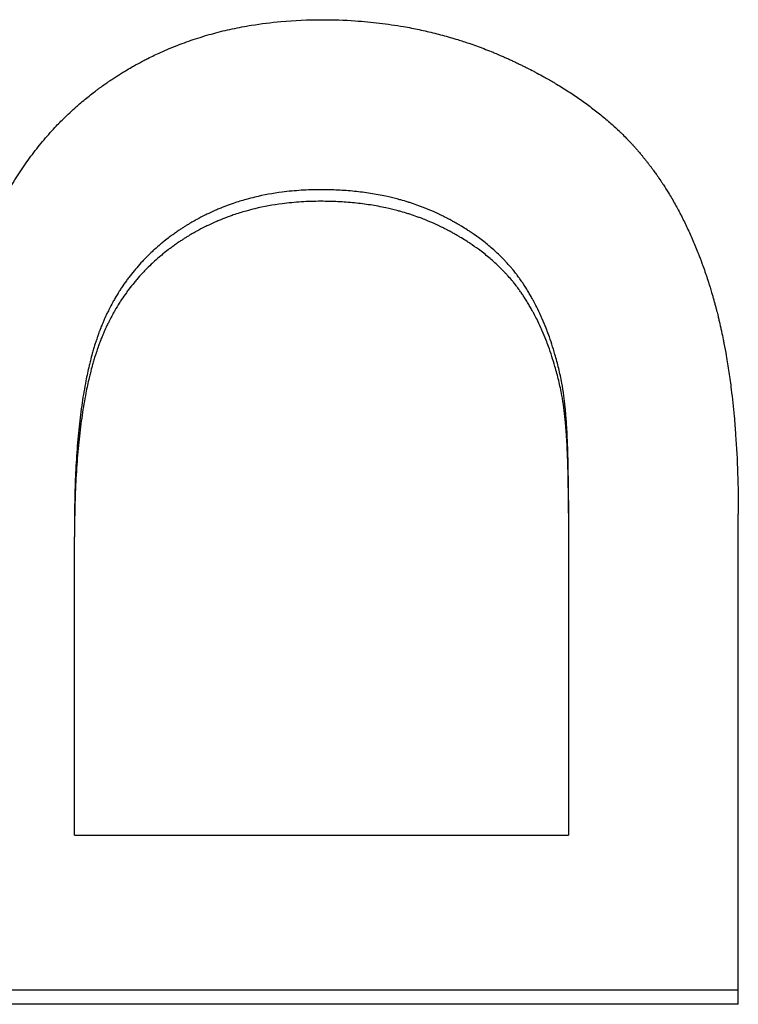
# Model space of a CAD drawing. Extents: x 0 to 29.6, y -3.5 to 3.5.
# Tile 3 of 10: x 0.875 to 1.115, y -1.492 to -1.163. Entities that reach past the tile are written whole.
import ezdxf

# ---------------------------------------------------------------- set-up
doc = ezdxf.new("R2010")
doc.units = 0
doc.header["$MEASUREMENT"] = 0
doc.layers.get('0').update_dxf_attribs({"linetype": 'CONTINUOUS'})

msp = doc.modelspace()

# ---------------------------------------------------------------- linework, layer by layer
for p, q in [((1.05848, -1.3237), (1.05848, -1.32789)), ((1.05848, -1.32789), (1.05848, -1.43551)), ((1.11518, -1.49195), (1.11518, -1.32823)), ((0.89348, -1.33164), (0.89348, -1.33586)), ((0.89348, -1.43551), (0.89348, -1.33586)), ((0.89348, -1.43551), (1.05848, -1.43551)), ((1.11518, -1.49195), (0.63518, -1.49195))]:
    msp.add_line(p, q)
for points, knots in [([(0.85982, -1.24702), (0.86124, -1.24253), (0.86283, -1.23822), (0.86458, -1.23408), (0.8659, -1.23097), (0.86731, -1.22796), (0.86881, -1.22505), (0.87031, -1.22213), (0.87191, -1.21931), (0.8736, -1.21659), (0.87416, -1.21569), (0.87474, -1.21479), (0.87532, -1.2139), (0.87649, -1.21213), (0.8777, -1.21041), (0.87895, -1.20872), (0.87957, -1.20788), (0.88021, -1.20705), (0.88086, -1.20623), (0.88215, -1.20459), (0.88348, -1.20299), (0.88486, -1.20143), (0.88555, -1.20066), (0.88624, -1.19989), (0.88695, -1.19914), (0.88801, -1.198), (0.8891, -1.19689), (0.89021, -1.19581), (0.89058, -1.19545), (0.89095, -1.19509), (0.89133, -1.19473), (0.89208, -1.19402), (0.89284, -1.19332), (0.89361, -1.19263), (0.89399, -1.19228), (0.89438, -1.19194), (0.89477, -1.1916), (0.89536, -1.19109), (0.89595, -1.19059), (0.89655, -1.19009), (0.89714, -1.18959), (0.89775, -1.1891), (0.89836, -1.18862), (0.89897, -1.18813), (0.89958, -1.18765), (0.9002, -1.18718), (0.90041, -1.18702), (0.90062, -1.18687), (0.90082, -1.18671), (0.90114, -1.18648), (0.90145, -1.18624), (0.90177, -1.18601), (0.90187, -1.18593), (0.90198, -1.18586), (0.90208, -1.18578), (0.90261, -1.1854), (0.90314, -1.18502), (0.90367, -1.18464), (0.90378, -1.18457), (0.90389, -1.18449), (0.904, -1.18442), (0.90432, -1.18419), (0.90464, -1.18397), (0.90496, -1.18375), (0.90529, -1.18353), (0.90561, -1.18331), (0.90593, -1.1831), (0.90615, -1.18295), (0.90637, -1.18281), (0.90659, -1.18266), (0.90702, -1.18238), (0.90746, -1.1821), (0.9079, -1.18182), (0.90811, -1.18168), (0.90833, -1.18154), (0.90855, -1.1814), (0.90899, -1.18112), (0.90944, -1.18085), (0.90988, -1.18058), (0.9101, -1.18044), (0.91032, -1.18031), (0.91055, -1.18018), (0.91121, -1.17978), (0.91188, -1.17938), (0.91256, -1.17899), (0.91301, -1.17874), (0.91346, -1.17848), (0.91391, -1.17823), (0.91482, -1.17773), (0.91573, -1.17724), (0.91665, -1.17676), (0.91711, -1.17652), (0.91757, -1.17628), (0.91803, -1.17605), (0.91942, -1.17535), (0.92083, -1.17468), (0.92225, -1.17404), (0.92319, -1.17361), (0.92414, -1.1732), (0.9251, -1.1728), (0.92702, -1.17199), (0.92896, -1.17124), (0.93093, -1.17053), (0.93192, -1.17018), (0.93291, -1.16984), (0.93391, -1.16951), (0.9359, -1.16886), (0.93793, -1.16825), (0.93997, -1.1677), (0.941, -1.16742), (0.94203, -1.16716), (0.94307, -1.1669), (0.94514, -1.1664), (0.94724, -1.16595), (0.94937, -1.16554), (0.95043, -1.16534), (0.9515, -1.16515), (0.95258, -1.16498), (0.95581, -1.16445), (0.9591, -1.16403), (0.96245, -1.16373), (0.96691, -1.16333), (0.97148, -1.16312), (0.97616, -1.16312)], [0, 0, 0, 0, 0.166667, 0.166667, 0.166667, 0.291667, 0.291667, 0.291667, 0.416667, 0.416667, 0.416667, 0.458333, 0.458333, 0.458333, 0.541667, 0.541667, 0.541667, 0.583333, 0.583333, 0.583333, 0.666667, 0.666667, 0.666667, 0.708333, 0.708333, 0.708333, 0.770833, 0.770833, 0.770833, 0.791667, 0.791667, 0.791667, 0.833333, 0.833333, 0.833333, 0.854167, 0.854167, 0.854167, 0.885417, 0.885417, 0.885417, 0.916667, 0.916667, 0.916667, 0.947917, 0.947917, 0.947917, 0.958333, 0.958333, 0.958333, 0.973958, 0.973958, 0.973958, 0.979167, 0.979167, 0.979167, 1.005208, 1.005208, 1.005208, 1.010417, 1.010417, 1.010417, 1.026042, 1.026042, 1.026042, 1.041667, 1.041667, 1.041667, 1.052083, 1.052083, 1.052083, 1.072917, 1.072917, 1.072917, 1.083333, 1.083333, 1.083333, 1.104167, 1.104167, 1.104167, 1.114583, 1.114583, 1.114583, 1.145833, 1.145833, 1.145833, 1.166667, 1.166667, 1.166667, 1.208333, 1.208333, 1.208333, 1.229167, 1.229167, 1.229167, 1.291667, 1.291667, 1.291667, 1.333333, 1.333333, 1.333333, 1.416667, 1.416667, 1.416667, 1.458333, 1.458333, 1.458333, 1.541667, 1.541667, 1.541667, 1.583333, 1.583333, 1.583333, 1.666667, 1.666667, 1.666667, 1.708333, 1.708333, 1.708333, 1.833333, 1.833333, 1.833333, 2, 2, 2, 2]), ([(0.97616, -1.16312), (0.9799, -1.16312), (0.98359, -1.16325), (0.98725, -1.16349), (0.98998, -1.16368), (0.9927, -1.16393), (0.99539, -1.16425), (0.99808, -1.16458), (1.00074, -1.16497), (1.00338, -1.16543), (1.00426, -1.16558), (1.00514, -1.16574), (1.00601, -1.16591), (1.00776, -1.16625), (1.0095, -1.16662), (1.01123, -1.16702), (1.01209, -1.16722), (1.01295, -1.16742), (1.01381, -1.16764), (1.01552, -1.16807), (1.01723, -1.16853), (1.01892, -1.16902), (1.01977, -1.16926), (1.02061, -1.16952), (1.02146, -1.16978), (1.02272, -1.17017), (1.02397, -1.17058), (1.02522, -1.171), (1.02564, -1.17115), (1.02606, -1.17129), (1.02647, -1.17144), (1.0273, -1.17173), (1.02813, -1.17203), (1.02895, -1.17233), (1.02937, -1.17249), (1.02978, -1.17264), (1.03019, -1.1728), (1.03101, -1.17311), (1.03183, -1.17344), (1.03265, -1.17377), (1.03305, -1.17393), (1.03346, -1.1741), (1.03387, -1.17427), (1.03448, -1.17452), (1.03509, -1.17478), (1.0357, -1.17504), (1.0359, -1.17513), (1.0361, -1.17521), (1.0363, -1.1753), (1.03671, -1.17548), (1.03711, -1.17566), (1.03751, -1.17584), (1.03771, -1.17593), (1.03792, -1.17602), (1.03812, -1.17611), (1.03852, -1.17629), (1.03892, -1.17647), (1.03932, -1.17666), (1.03952, -1.17675), (1.03972, -1.17684), (1.03992, -1.17694), (1.04032, -1.17712), (1.04071, -1.17731), (1.04111, -1.1775), (1.0413, -1.17759), (1.0415, -1.17768), (1.04169, -1.17778), (1.04209, -1.17797), (1.04248, -1.17816), (1.04286, -1.17835), (1.04306, -1.17844), (1.04325, -1.17854), (1.04345, -1.17863), (1.04383, -1.17882), (1.04422, -1.17901), (1.0446, -1.17921), (1.04536, -1.17959), (1.04612, -1.17998), (1.04687, -1.18037), (1.04724, -1.18057), (1.04762, -1.18077), (1.04799, -1.18097), (1.04873, -1.18136), (1.04946, -1.18176), (1.05019, -1.18216), (1.05055, -1.18237), (1.05092, -1.18257), (1.05127, -1.18277), (1.05235, -1.18338), (1.05341, -1.184), (1.05446, -1.18462), (1.05515, -1.18504), (1.05584, -1.18546), (1.05652, -1.18589), (1.05789, -1.18673), (1.05922, -1.1876), (1.06052, -1.18847), (1.06117, -1.18891), (1.06181, -1.18935), (1.06245, -1.1898), (1.06372, -1.19069), (1.06496, -1.19159), (1.06617, -1.19251), (1.06677, -1.19297), (1.06737, -1.19343), (1.06796, -1.19389), (1.06914, -1.19483), (1.07028, -1.19577), (1.0714, -1.19673), (1.07196, -1.19721), (1.07251, -1.1977), (1.07306, -1.19818), (1.07387, -1.19891), (1.07467, -1.19965), (1.07545, -1.2004), (1.07571, -1.20064), (1.07597, -1.20089), (1.07623, -1.20114), (1.07674, -1.20164), (1.07725, -1.20215), (1.07774, -1.20266), (1.07799, -1.20291), (1.07824, -1.20317), (1.07849, -1.20342), (1.07885, -1.2038), (1.07922, -1.20419), (1.07958, -1.20458), (1.0797, -1.20471), (1.07981, -1.20483), (1.07993, -1.20496), (1.08017, -1.20522), (1.08041, -1.20548), (1.08064, -1.20574), (1.08076, -1.20587), (1.08087, -1.20601), (1.08099, -1.20614), (1.08122, -1.2064), (1.08145, -1.20666), (1.08168, -1.20692), (1.08202, -1.20732), (1.08236, -1.20772), (1.08269, -1.20811), (1.0828, -1.20825), (1.08291, -1.20838), (1.08302, -1.20851), (1.08324, -1.20878), (1.08346, -1.20905), (1.08368, -1.20932), (1.08379, -1.20945), (1.0839, -1.20959), (1.08401, -1.20972), (1.08422, -1.20999), (1.08444, -1.21026), (1.08465, -1.21054), (1.08476, -1.21067), (1.08487, -1.21081), (1.08497, -1.21095), (1.08518, -1.21122), (1.0854, -1.2115), (1.08561, -1.21178), (1.08571, -1.21192), (1.08582, -1.21206), (1.08592, -1.2122), (1.08613, -1.21247), (1.08634, -1.21275), (1.08655, -1.21304), (1.08665, -1.21318), (1.08675, -1.21332), (1.08686, -1.21346), (1.08717, -1.21389), (1.08747, -1.21431), (1.08778, -1.21475), (1.08798, -1.21503), (1.08818, -1.21532), (1.08838, -1.21561), (1.08879, -1.21619), (1.08918, -1.21678), (1.08958, -1.21737), (1.08977, -1.21767), (1.08997, -1.21797), (1.09016, -1.21827), (1.09074, -1.21916), (1.09131, -1.22007), (1.09188, -1.221), (1.09225, -1.22161), (1.09262, -1.22223), (1.09299, -1.22286), (1.09372, -1.22411), (1.09443, -1.22539), (1.09513, -1.22668), (1.09548, -1.22733), (1.09582, -1.22799), (1.09616, -1.22865), (1.09684, -1.22997), (1.0975, -1.23131), (1.09814, -1.23268), (1.09846, -1.23336), (1.09878, -1.23405), (1.09909, -1.23475), (1.09972, -1.23613), (1.10033, -1.23755), (1.10091, -1.23898), (1.10121, -1.2397), (1.1015, -1.24042), (1.10179, -1.24115), (1.10221, -1.24224), (1.10263, -1.24334), (1.10304, -1.24446), (1.10318, -1.24483), (1.10331, -1.24521), (1.10345, -1.24558), (1.10372, -1.24633), (1.10398, -1.24709), (1.10424, -1.24785), (1.10437, -1.24823), (1.1045, -1.24862), (1.10462, -1.249), (1.10488, -1.24977), (1.10513, -1.25054), (1.10537, -1.25132), (1.1055, -1.25171), (1.10562, -1.2521), (1.10574, -1.25249), (1.10592, -1.25308), (1.1061, -1.25367), (1.10627, -1.25427), (1.10633, -1.25446), (1.10639, -1.25466), (1.10645, -1.25486), (1.10657, -1.25526), (1.10668, -1.25566), (1.1068, -1.25606), (1.10685, -1.25626), (1.10691, -1.25646), (1.10697, -1.25666), (1.10708, -1.25706), (1.10719, -1.25747), (1.1073, -1.25787), (1.10736, -1.25807), (1.10741, -1.25828), (1.10747, -1.25848), (1.10758, -1.25889), (1.10768, -1.2593), (1.10779, -1.25971), (1.10784, -1.25991), (1.1079, -1.26012), (1.10795, -1.26033), (1.10811, -1.26095), (1.10827, -1.26157), (1.10842, -1.2622), (1.10852, -1.26261), (1.10862, -1.26303), (1.10872, -1.26346), (1.10892, -1.2643), (1.10912, -1.26515), (1.10931, -1.26601), (1.10941, -1.26644), (1.1095, -1.26687), (1.10959, -1.26731), (1.10978, -1.26817), (1.10996, -1.26905), (1.11014, -1.26993), (1.11023, -1.27037), (1.11031, -1.27081), (1.1104, -1.27126), (1.11066, -1.27259), (1.11091, -1.27394), (1.11114, -1.27531), (1.1113, -1.27622), (1.11146, -1.27714), (1.11161, -1.27807), (1.1119, -1.27992), (1.11218, -1.2818), (1.11244, -1.28372), (1.11257, -1.28467), (1.1127, -1.28564), (1.11282, -1.28661), (1.11318, -1.28952), (1.11351, -1.2925), (1.11379, -1.29555), (1.11397, -1.29758), (1.11414, -1.29964), (1.11429, -1.30173), (1.11459, -1.30591), (1.11481, -1.31021), (1.11496, -1.31463), (1.11511, -1.31904), (1.11518, -1.32358), (1.11518, -1.32823)], [0, 0, 0, 0, 0.166667, 0.166667, 0.166667, 0.291667, 0.291667, 0.291667, 0.416667, 0.416667, 0.416667, 0.458333, 0.458333, 0.458333, 0.541667, 0.541667, 0.541667, 0.583333, 0.583333, 0.583333, 0.666667, 0.666667, 0.666667, 0.708333, 0.708333, 0.708333, 0.770833, 0.770833, 0.770833, 0.791667, 0.791667, 0.791667, 0.833333, 0.833333, 0.833333, 0.854167, 0.854167, 0.854167, 0.895833, 0.895833, 0.895833, 0.916667, 0.916667, 0.916667, 0.947917, 0.947917, 0.947917, 0.958333, 0.958333, 0.958333, 0.979167, 0.979167, 0.979167, 0.989583, 0.989583, 0.989583, 1.010417, 1.010417, 1.010417, 1.020833, 1.020833, 1.020833, 1.041667, 1.041667, 1.041667, 1.052083, 1.052083, 1.052083, 1.072917, 1.072917, 1.072917, 1.083333, 1.083333, 1.083333, 1.104167, 1.104167, 1.104167, 1.145833, 1.145833, 1.145833, 1.166667, 1.166667, 1.166667, 1.208333, 1.208333, 1.208333, 1.229167, 1.229167, 1.229167, 1.291667, 1.291667, 1.291667, 1.333333, 1.333333, 1.333333, 1.416667, 1.416667, 1.416667, 1.458333, 1.458333, 1.458333, 1.541667, 1.541667, 1.541667, 1.583333, 1.583333, 1.583333, 1.666667, 1.666667, 1.666667, 1.708333, 1.708333, 1.708333, 1.770833, 1.770833, 1.770833, 1.791667, 1.791667, 1.791667, 1.833333, 1.833333, 1.833333, 1.854167, 1.854167, 1.854167, 1.885417, 1.885417, 1.885417, 1.895833, 1.895833, 1.895833, 1.916667, 1.916667, 1.916667, 1.927083, 1.927083, 1.927083, 1.947917, 1.947917, 1.947917, 1.979167, 1.979167, 1.979167, 1.989583, 1.989583, 1.989583, 2.010417, 2.010417, 2.010417, 2.020833, 2.020833, 2.020833, 2.041667, 2.041667, 2.041667, 2.052083, 2.052083, 2.052083, 2.072917, 2.072917, 2.072917, 2.083333, 2.083333, 2.083333, 2.104167, 2.104167, 2.104167, 2.114583, 2.114583, 2.114583, 2.145833, 2.145833, 2.145833, 2.166667, 2.166667, 2.166667, 2.208333, 2.208333, 2.208333, 2.229167, 2.229167, 2.229167, 2.291667, 2.291667, 2.291667, 2.333333, 2.333333, 2.333333, 2.416667, 2.416667, 2.416667, 2.458333, 2.458333, 2.458333, 2.541667, 2.541667, 2.541667, 2.583333, 2.583333, 2.583333, 2.666667, 2.666667, 2.666667, 2.708333, 2.708333, 2.708333, 2.770833, 2.770833, 2.770833, 2.791667, 2.791667, 2.791667, 2.833333, 2.833333, 2.833333, 2.854167, 2.854167, 2.854167, 2.895833, 2.895833, 2.895833, 2.916667, 2.916667, 2.916667, 2.947917, 2.947917, 2.947917, 2.958333, 2.958333, 2.958333, 2.979167, 2.979167, 2.979167, 2.989583, 2.989583, 2.989583, 3.010417, 3.010417, 3.010417, 3.020833, 3.020833, 3.020833, 3.041667, 3.041667, 3.041667, 3.052083, 3.052083, 3.052083, 3.083333, 3.083333, 3.083333, 3.104167, 3.104167, 3.104167, 3.145833, 3.145833, 3.145833, 3.166667, 3.166667, 3.166667, 3.208333, 3.208333, 3.208333, 3.229167, 3.229167, 3.229167, 3.291667, 3.291667, 3.291667, 3.333333, 3.333333, 3.333333, 3.416667, 3.416667, 3.416667, 3.458333, 3.458333, 3.458333, 3.583333, 3.583333, 3.583333, 3.666667, 3.666667, 3.666667, 3.833333, 3.833333, 3.833333, 4, 4, 4, 4]), ([(0.97579, -1.21991), (0.97357, -1.21991), (0.97138, -1.21998), (0.96922, -1.22011), (0.96707, -1.22025), (0.96495, -1.22045), (0.96287, -1.22072), (0.95975, -1.22112), (0.95671, -1.22168), (0.95375, -1.22239), (0.95277, -1.22262), (0.95179, -1.22288), (0.95082, -1.22315), (0.94937, -1.22355), (0.94794, -1.22399), (0.94653, -1.22447), (0.94606, -1.22463), (0.94559, -1.2248), (0.94512, -1.22497), (0.94419, -1.2253), (0.94327, -1.22566), (0.94236, -1.22603), (0.9419, -1.22621), (0.94144, -1.2264), (0.94099, -1.2266), (0.94009, -1.22698), (0.93919, -1.22739), (0.93831, -1.22781), (0.93786, -1.22802), (0.93742, -1.22823), (0.93698, -1.22845), (0.9361, -1.22889), (0.93524, -1.22934), (0.93438, -1.22982), (0.93395, -1.23005), (0.93352, -1.23029), (0.93309, -1.23054), (0.93256, -1.23084), (0.93204, -1.23115), (0.93151, -1.23147), (0.9312, -1.23166), (0.93088, -1.23186), (0.93057, -1.23205), (0.93026, -1.23225), (0.92995, -1.23244), (0.92964, -1.23264), (0.92933, -1.23285), (0.92902, -1.23305), (0.92871, -1.23325), (0.92831, -1.23352), (0.9279, -1.2338), (0.9275, -1.23408), (0.9273, -1.23422), (0.9271, -1.23436), (0.92691, -1.2345), (0.92651, -1.23478), (0.92612, -1.23506), (0.92573, -1.23535), (0.92553, -1.2355), (0.92534, -1.23564), (0.92515, -1.23579), (0.92457, -1.23622), (0.924, -1.23666), (0.92344, -1.23711), (0.92307, -1.23741), (0.9227, -1.23772), (0.92233, -1.23802), (0.9216, -1.23863), (0.92088, -1.23926), (0.92018, -1.23989), (0.91983, -1.24021), (0.91949, -1.24053), (0.91914, -1.24085), (0.91846, -1.2415), (0.91779, -1.24216), (0.91713, -1.24283), (0.9168, -1.24317), (0.91648, -1.24351), (0.91616, -1.24385), (0.91552, -1.24454), (0.91489, -1.24523), (0.91428, -1.24594), (0.91398, -1.2463), (0.91368, -1.24665), (0.91338, -1.24701), (0.91279, -1.24773), (0.91221, -1.24847), (0.91164, -1.24921), (0.91136, -1.24958), (0.91108, -1.24996), (0.91081, -1.25034), (0.91026, -1.25109), (0.90973, -1.25186), (0.90921, -1.25264), (0.90895, -1.25303), (0.90869, -1.25343), (0.90844, -1.25383), (0.90794, -1.25462), (0.90745, -1.25542), (0.90698, -1.25624), (0.90674, -1.25665), (0.90651, -1.25706), (0.90628, -1.25748), (0.90582, -1.2583), (0.90538, -1.25915), (0.90495, -1.26), (0.90474, -1.26043), (0.90453, -1.26086), (0.90433, -1.26129), (0.90402, -1.26194), (0.90372, -1.26259), (0.90343, -1.26326), (0.90333, -1.26348), (0.90323, -1.2637), (0.90314, -1.26392), (0.90299, -1.26425), (0.90285, -1.26459), (0.90271, -1.26493), (0.90267, -1.26504), (0.90262, -1.26515), (0.90258, -1.26526), (0.90248, -1.26549), (0.90239, -1.26571), (0.9023, -1.26594), (0.90226, -1.26605), (0.90222, -1.26617), (0.90217, -1.26628), (0.90208, -1.26651), (0.90199, -1.26674), (0.90191, -1.26697), (0.90186, -1.26708), (0.90182, -1.2672), (0.90178, -1.26731), (0.90169, -1.26754), (0.90161, -1.26777), (0.90152, -1.268), (0.90148, -1.26812), (0.90144, -1.26823), (0.9014, -1.26835), (0.90132, -1.26858), (0.90123, -1.26882), (0.90115, -1.26905), (0.90111, -1.26917), (0.90107, -1.26929), (0.90103, -1.26941), (0.90095, -1.26965), (0.90087, -1.26989), (0.90079, -1.27013), (0.90075, -1.27025), (0.90071, -1.27037), (0.90067, -1.27049), (0.90055, -1.27085), (0.90043, -1.27122), (0.90032, -1.27159), (0.90024, -1.27184), (0.90016, -1.27209), (0.90009, -1.27234), (0.89993, -1.27284), (0.89978, -1.27334), (0.89964, -1.27386), (0.89956, -1.27411), (0.89949, -1.27437), (0.89942, -1.27463), (0.8992, -1.27541), (0.89899, -1.2762), (0.89879, -1.27701), (0.89865, -1.27755), (0.89852, -1.27809), (0.89839, -1.27864), (0.898, -1.2803), (0.89763, -1.28201), (0.89728, -1.28377), (0.89705, -1.28495), (0.89683, -1.28615), (0.89662, -1.28738), (0.8962, -1.28983), (0.89582, -1.29238), (0.89549, -1.29504), (0.89532, -1.29637), (0.89516, -1.29772), (0.89502, -1.29909), (0.89472, -1.30185), (0.89447, -1.3047), (0.89426, -1.30765), (0.89416, -1.30913), (0.89406, -1.31063), (0.89398, -1.31215), (0.89381, -1.3152), (0.89369, -1.31835), (0.8936, -1.3216), (0.89352, -1.32485), (0.89348, -1.32819), (0.89348, -1.33164)], [0, 0, 0, 0, 0.125, 0.125, 0.125, 0.25, 0.25, 0.25, 0.4375, 0.4375, 0.4375, 0.5, 0.5, 0.5, 0.59375, 0.59375, 0.59375, 0.625, 0.625, 0.625, 0.6875, 0.6875, 0.6875, 0.71875, 0.71875, 0.71875, 0.78125, 0.78125, 0.78125, 0.8125, 0.8125, 0.8125, 0.875, 0.875, 0.875, 0.90625, 0.90625, 0.90625, 0.945312, 0.945312, 0.945312, 0.96875, 0.96875, 0.96875, 0.992188, 0.992188, 0.992188, 1.015625, 1.015625, 1.015625, 1.046875, 1.046875, 1.046875, 1.0625, 1.0625, 1.0625, 1.09375, 1.09375, 1.09375, 1.109375, 1.109375, 1.109375, 1.15625, 1.15625, 1.15625, 1.1875, 1.1875, 1.1875, 1.25, 1.25, 1.25, 1.28125, 1.28125, 1.28125, 1.34375, 1.34375, 1.34375, 1.375, 1.375, 1.375, 1.4375, 1.4375, 1.4375, 1.46875, 1.46875, 1.46875, 1.53125, 1.53125, 1.53125, 1.5625, 1.5625, 1.5625, 1.625, 1.625, 1.625, 1.65625, 1.65625, 1.65625, 1.71875, 1.71875, 1.71875, 1.75, 1.75, 1.75, 1.8125, 1.8125, 1.8125, 1.84375, 1.84375, 1.84375, 1.890625, 1.890625, 1.890625, 1.90625, 1.90625, 1.90625, 1.929688, 1.929688, 1.929688, 1.9375, 1.9375, 1.9375, 1.953125, 1.953125, 1.953125, 1.960938, 1.960938, 1.960938, 1.976562, 1.976562, 1.976562, 1.984375, 1.984375, 1.984375, 2, 2, 2, 2.007812, 2.007812, 2.007812, 2.023438, 2.023438, 2.023438, 2.03125, 2.03125, 2.03125, 2.046875, 2.046875, 2.046875, 2.054688, 2.054688, 2.054688, 2.078125, 2.078125, 2.078125, 2.09375, 2.09375, 2.09375, 2.125, 2.125, 2.125, 2.140625, 2.140625, 2.140625, 2.1875, 2.1875, 2.1875, 2.21875, 2.21875, 2.21875, 2.3125, 2.3125, 2.3125, 2.375, 2.375, 2.375, 2.5, 2.5, 2.5, 2.5625, 2.5625, 2.5625, 2.6875, 2.6875, 2.6875, 2.75, 2.75, 2.75, 2.875, 2.875, 2.875, 3, 3, 3, 3]), ([(1.05628, -1.28451), (1.05595, -1.28285), (1.05558, -1.28121), (1.05519, -1.27962), (1.05481, -1.27802), (1.05439, -1.27645), (1.05395, -1.27492), (1.05329, -1.27262), (1.05256, -1.2704), (1.05178, -1.26825), (1.05152, -1.26753), (1.05125, -1.26682), (1.05098, -1.26612), (1.05056, -1.26508), (1.05014, -1.26404), (1.0497, -1.26303), (1.04955, -1.2627), (1.0494, -1.26236), (1.04925, -1.26203), (1.0488, -1.26103), (1.04833, -1.26005), (1.04785, -1.25909), (1.04753, -1.25845), (1.0472, -1.25782), (1.04687, -1.25719), (1.0467, -1.25688), (1.04653, -1.25657), (1.04636, -1.25626), (1.0461, -1.2558), (1.04584, -1.25534), (1.04558, -1.25489), (1.04532, -1.25444), (1.04505, -1.25399), (1.04478, -1.25355), (1.04469, -1.2534), (1.0446, -1.25325), (1.04451, -1.25311), (1.04423, -1.25267), (1.04396, -1.25223), (1.04368, -1.2518), (1.04363, -1.25173), (1.04358, -1.25166), (1.04354, -1.25159), (1.0433, -1.25123), (1.04306, -1.25088), (1.04282, -1.25053), (1.04277, -1.25046), (1.04273, -1.25039), (1.04268, -1.25032), (1.04253, -1.25011), (1.04238, -1.2499), (1.04223, -1.24969), (1.04213, -1.24955), (1.04203, -1.24941), (1.04193, -1.24927), (1.04188, -1.2492), (1.04183, -1.24914), (1.04178, -1.24907), (1.04163, -1.24886), (1.04148, -1.24865), (1.04132, -1.24845), (1.04122, -1.24831), (1.04111, -1.24818), (1.04101, -1.24804), (1.04069, -1.24763), (1.04037, -1.24723), (1.04005, -1.24683), (1.03983, -1.24656), (1.03961, -1.2463), (1.03938, -1.24603), (1.03894, -1.24551), (1.03848, -1.24499), (1.03801, -1.24447), (1.03778, -1.24421), (1.03754, -1.24396), (1.0373, -1.2437), (1.03658, -1.24294), (1.03584, -1.24219), (1.03507, -1.24146), (1.03455, -1.24097), (1.03403, -1.24048), (1.0335, -1.24001), (1.03243, -1.23905), (1.03131, -1.23812), (1.03016, -1.23722), (1.02958, -1.23677), (1.02899, -1.23632), (1.02839, -1.23588), (1.02749, -1.23522), (1.02656, -1.23458), (1.02561, -1.23394), (1.0253, -1.23373), (1.02498, -1.23353), (1.02466, -1.23332), (1.02401, -1.2329), (1.02336, -1.2325), (1.02269, -1.23209), (1.02236, -1.23189), (1.02202, -1.23169), (1.02168, -1.2315), (1.02118, -1.2312), (1.02066, -1.23091), (1.02014, -1.23062), (1.01997, -1.23052), (1.0198, -1.23042), (1.01962, -1.23033), (1.01936, -1.23019), (1.0191, -1.23004), (1.01883, -1.2299), (1.01874, -1.22985), (1.01865, -1.22981), (1.01856, -1.22976), (1.01839, -1.22966), (1.01821, -1.22957), (1.01803, -1.22948), (1.01794, -1.22943), (1.01785, -1.22938), (1.01776, -1.22934), (1.01758, -1.22925), (1.0174, -1.22915), (1.01722, -1.22906), (1.01713, -1.22901), (1.01704, -1.22897), (1.01695, -1.22892), (1.01677, -1.22883), (1.01659, -1.22874), (1.0164, -1.22865), (1.01631, -1.2286), (1.01622, -1.22856), (1.01613, -1.22851), (1.01594, -1.22842), (1.01576, -1.22833), (1.01558, -1.22824), (1.01548, -1.2282), (1.01539, -1.22816), (1.0153, -1.22811), (1.01511, -1.22802), (1.01493, -1.22794), (1.01474, -1.22785), (1.01465, -1.22781), (1.01456, -1.22776), (1.01447, -1.22772), (1.01419, -1.22759), (1.01391, -1.22746), (1.01363, -1.22734), (1.01344, -1.22725), (1.01325, -1.22717), (1.01306, -1.22709), (1.01268, -1.22692), (1.01231, -1.22676), (1.01193, -1.2266), (1.01174, -1.22652), (1.01155, -1.22644), (1.01135, -1.22636), (1.01078, -1.22613), (1.01021, -1.2259), (1.00962, -1.22568), (1.00924, -1.22553), (1.00885, -1.22539), (1.00846, -1.22524), (1.00768, -1.22496), (1.00689, -1.22469), (1.00609, -1.22443), (1.00569, -1.22429), (1.00529, -1.22417), (1.00489, -1.22404), (1.00409, -1.22379), (1.00328, -1.22355), (1.00246, -1.22332), (1.00205, -1.22321), (1.00164, -1.2231), (1.00123, -1.22299), (0.99999, -1.22267), (0.99874, -1.22237), (0.99747, -1.2221), (0.99662, -1.22191), (0.99577, -1.22174), (0.99491, -1.22158), (0.99319, -1.22126), (0.99144, -1.22099), (0.98966, -1.22076), (0.98877, -1.22065), (0.98788, -1.22055), (0.98697, -1.22046), (0.98517, -1.22027), (0.98333, -1.22014), (0.98147, -1.22005), (0.97961, -1.21995), (0.97771, -1.21991), (0.97579, -1.21991)], [0, 0, 0, 0, 0.125, 0.125, 0.125, 0.25, 0.25, 0.25, 0.4375, 0.4375, 0.4375, 0.5, 0.5, 0.5, 0.59375, 0.59375, 0.59375, 0.625, 0.625, 0.625, 0.71875, 0.71875, 0.71875, 0.78125, 0.78125, 0.78125, 0.8125, 0.8125, 0.8125, 0.859375, 0.859375, 0.859375, 0.90625, 0.90625, 0.90625, 0.921875, 0.921875, 0.921875, 0.96875, 0.96875, 0.96875, 0.976562, 0.976562, 0.976562, 1.015625, 1.015625, 1.015625, 1.023438, 1.023438, 1.023438, 1.046875, 1.046875, 1.046875, 1.0625, 1.0625, 1.0625, 1.070312, 1.070312, 1.070312, 1.09375, 1.09375, 1.09375, 1.109375, 1.109375, 1.109375, 1.15625, 1.15625, 1.15625, 1.1875, 1.1875, 1.1875, 1.25, 1.25, 1.25, 1.28125, 1.28125, 1.28125, 1.375, 1.375, 1.375, 1.4375, 1.4375, 1.4375, 1.5625, 1.5625, 1.5625, 1.625, 1.625, 1.625, 1.71875, 1.71875, 1.71875, 1.75, 1.75, 1.75, 1.8125, 1.8125, 1.8125, 1.84375, 1.84375, 1.84375, 1.890625, 1.890625, 1.890625, 1.90625, 1.90625, 1.90625, 1.929688, 1.929688, 1.929688, 1.9375, 1.9375, 1.9375, 1.953125, 1.953125, 1.953125, 1.960938, 1.960938, 1.960938, 1.976562, 1.976562, 1.976562, 1.984375, 1.984375, 1.984375, 2, 2, 2, 2.007812, 2.007812, 2.007812, 2.023438, 2.023438, 2.023438, 2.03125, 2.03125, 2.03125, 2.046875, 2.046875, 2.046875, 2.054688, 2.054688, 2.054688, 2.078125, 2.078125, 2.078125, 2.09375, 2.09375, 2.09375, 2.125, 2.125, 2.125, 2.140625, 2.140625, 2.140625, 2.1875, 2.1875, 2.1875, 2.21875, 2.21875, 2.21875, 2.28125, 2.28125, 2.28125, 2.3125, 2.3125, 2.3125, 2.375, 2.375, 2.375, 2.40625, 2.40625, 2.40625, 2.5, 2.5, 2.5, 2.5625, 2.5625, 2.5625, 2.6875, 2.6875, 2.6875, 2.75, 2.75, 2.75, 2.875, 2.875, 2.875, 3, 3, 3, 3]), ([(0.97579, -1.22378), (0.97357, -1.22378), (0.97138, -1.22384), (0.96922, -1.22398), (0.96707, -1.22411), (0.96495, -1.22432), (0.96287, -1.22459), (0.95975, -1.22499), (0.95671, -1.22555), (0.95375, -1.22626), (0.95277, -1.2265), (0.95179, -1.22675), (0.95082, -1.22702), (0.94937, -1.22743), (0.94794, -1.22787), (0.94653, -1.22835), (0.94606, -1.22851), (0.94559, -1.22868), (0.94512, -1.22885), (0.94419, -1.22919), (0.94327, -1.22954), (0.94236, -1.22991), (0.9419, -1.2301), (0.94144, -1.23029), (0.94099, -1.23048), (0.94009, -1.23087), (0.93919, -1.23128), (0.93831, -1.2317), (0.93786, -1.23191), (0.93742, -1.23213), (0.93698, -1.23235), (0.9361, -1.23279), (0.93524, -1.23324), (0.93438, -1.23371), (0.93395, -1.23395), (0.93352, -1.23419), (0.93309, -1.23444), (0.93256, -1.23474), (0.93204, -1.23505), (0.93151, -1.23537), (0.9312, -1.23557), (0.93088, -1.23576), (0.93057, -1.23596), (0.93026, -1.23615), (0.92995, -1.23635), (0.92964, -1.23655), (0.92933, -1.23675), (0.92902, -1.23696), (0.92871, -1.23716), (0.92831, -1.23743), (0.9279, -1.23771), (0.9275, -1.23799), (0.9273, -1.23813), (0.9271, -1.23827), (0.92691, -1.23841), (0.92651, -1.23869), (0.92612, -1.23898), (0.92573, -1.23927), (0.92553, -1.23941), (0.92534, -1.23956), (0.92515, -1.2397), (0.92457, -1.24014), (0.924, -1.24058), (0.92344, -1.24103), (0.92307, -1.24133), (0.9227, -1.24164), (0.92233, -1.24195), (0.9216, -1.24256), (0.92088, -1.24318), (0.92018, -1.24382), (0.91983, -1.24414), (0.91949, -1.24446), (0.91914, -1.24479), (0.91846, -1.24544), (0.91779, -1.2461), (0.91713, -1.24677), (0.9168, -1.24711), (0.91648, -1.24745), (0.91616, -1.24779), (0.91552, -1.24848), (0.91489, -1.24918), (0.91428, -1.24989), (0.91398, -1.25025), (0.91368, -1.2506), (0.91338, -1.25097), (0.91279, -1.25169), (0.91221, -1.25242), (0.91164, -1.25317), (0.91136, -1.25354), (0.91108, -1.25392), (0.91081, -1.2543), (0.91026, -1.25506), (0.90973, -1.25583), (0.90921, -1.25661), (0.90895, -1.25701), (0.90869, -1.2574), (0.90844, -1.2578), (0.90794, -1.25859), (0.90745, -1.2594), (0.90698, -1.26022), (0.90674, -1.26063), (0.90651, -1.26104), (0.90628, -1.26146), (0.90582, -1.26229), (0.90538, -1.26314), (0.90495, -1.26399), (0.90474, -1.26442), (0.90453, -1.26485), (0.90433, -1.26529), (0.90402, -1.26594), (0.90372, -1.26659), (0.90343, -1.26726), (0.90333, -1.26748), (0.90323, -1.2677), (0.90314, -1.26793), (0.90299, -1.26826), (0.90285, -1.2686), (0.90271, -1.26893), (0.90267, -1.26905), (0.90262, -1.26916), (0.90258, -1.26927), (0.90248, -1.2695), (0.90239, -1.26973), (0.9023, -1.26995), (0.90226, -1.27007), (0.90222, -1.27018), (0.90217, -1.2703), (0.90208, -1.27052), (0.90199, -1.27075), (0.90191, -1.27098), (0.90186, -1.2711), (0.90182, -1.27121), (0.90178, -1.27133), (0.90169, -1.27156), (0.90161, -1.27179), (0.90152, -1.27202), (0.90148, -1.27214), (0.90144, -1.27225), (0.9014, -1.27237), (0.90132, -1.2726), (0.90123, -1.27284), (0.90115, -1.27308), (0.90111, -1.2732), (0.90107, -1.27331), (0.90103, -1.27343), (0.90095, -1.27367), (0.90087, -1.27391), (0.90079, -1.27415), (0.90075, -1.27427), (0.90071, -1.2744), (0.90067, -1.27452), (0.90055, -1.27488), (0.90043, -1.27525), (0.90032, -1.27562), (0.90024, -1.27587), (0.90016, -1.27612), (0.90009, -1.27637), (0.89993, -1.27687), (0.89978, -1.27738), (0.89964, -1.2779), (0.89956, -1.27815), (0.89949, -1.27841), (0.89942, -1.27867), (0.8992, -1.27945), (0.89899, -1.28025), (0.89879, -1.28106), (0.89865, -1.2816), (0.89852, -1.28215), (0.89839, -1.2827), (0.898, -1.28436), (0.89763, -1.28607), (0.89728, -1.28784), (0.89705, -1.28902), (0.89683, -1.29023), (0.89662, -1.29146), (0.8962, -1.29392), (0.89582, -1.29648), (0.89549, -1.29914), (0.89532, -1.30047), (0.89516, -1.30183), (0.89502, -1.30321), (0.89472, -1.30597), (0.89447, -1.30883), (0.89426, -1.3118), (0.89416, -1.31328), (0.89406, -1.31478), (0.89398, -1.31631), (0.89381, -1.31937), (0.89369, -1.32253), (0.8936, -1.32579), (0.89352, -1.32905), (0.89348, -1.3324), (0.89348, -1.33586)], [0, 0, 0, 0, 0.125, 0.125, 0.125, 0.25, 0.25, 0.25, 0.4375, 0.4375, 0.4375, 0.5, 0.5, 0.5, 0.59375, 0.59375, 0.59375, 0.625, 0.625, 0.625, 0.6875, 0.6875, 0.6875, 0.71875, 0.71875, 0.71875, 0.78125, 0.78125, 0.78125, 0.8125, 0.8125, 0.8125, 0.875, 0.875, 0.875, 0.90625, 0.90625, 0.90625, 0.945312, 0.945312, 0.945312, 0.96875, 0.96875, 0.96875, 0.992188, 0.992188, 0.992188, 1.015625, 1.015625, 1.015625, 1.046875, 1.046875, 1.046875, 1.0625, 1.0625, 1.0625, 1.09375, 1.09375, 1.09375, 1.109375, 1.109375, 1.109375, 1.15625, 1.15625, 1.15625, 1.1875, 1.1875, 1.1875, 1.25, 1.25, 1.25, 1.28125, 1.28125, 1.28125, 1.34375, 1.34375, 1.34375, 1.375, 1.375, 1.375, 1.4375, 1.4375, 1.4375, 1.46875, 1.46875, 1.46875, 1.53125, 1.53125, 1.53125, 1.5625, 1.5625, 1.5625, 1.625, 1.625, 1.625, 1.65625, 1.65625, 1.65625, 1.71875, 1.71875, 1.71875, 1.75, 1.75, 1.75, 1.8125, 1.8125, 1.8125, 1.84375, 1.84375, 1.84375, 1.890625, 1.890625, 1.890625, 1.90625, 1.90625, 1.90625, 1.929688, 1.929688, 1.929688, 1.9375, 1.9375, 1.9375, 1.953125, 1.953125, 1.953125, 1.960938, 1.960938, 1.960938, 1.976562, 1.976562, 1.976562, 1.984375, 1.984375, 1.984375, 2, 2, 2, 2.007812, 2.007812, 2.007812, 2.023438, 2.023438, 2.023438, 2.03125, 2.03125, 2.03125, 2.046875, 2.046875, 2.046875, 2.054688, 2.054688, 2.054688, 2.078125, 2.078125, 2.078125, 2.09375, 2.09375, 2.09375, 2.125, 2.125, 2.125, 2.140625, 2.140625, 2.140625, 2.1875, 2.1875, 2.1875, 2.21875, 2.21875, 2.21875, 2.3125, 2.3125, 2.3125, 2.375, 2.375, 2.375, 2.5, 2.5, 2.5, 2.5625, 2.5625, 2.5625, 2.6875, 2.6875, 2.6875, 2.75, 2.75, 2.75, 2.875, 2.875, 2.875, 3, 3, 3, 3]), ([(1.05628, -1.28858), (1.05595, -1.28691), (1.05558, -1.28528), (1.05519, -1.28367), (1.05481, -1.28207), (1.05439, -1.2805), (1.05395, -1.27896), (1.05329, -1.27665), (1.05256, -1.27442), (1.05178, -1.27227), (1.05152, -1.27155), (1.05125, -1.27084), (1.05098, -1.27014), (1.05056, -1.26908), (1.05014, -1.26805), (1.0497, -1.26704), (1.04955, -1.2667), (1.0494, -1.26636), (1.04925, -1.26603), (1.0488, -1.26503), (1.04833, -1.26404), (1.04785, -1.26308), (1.04753, -1.26244), (1.0472, -1.2618), (1.04687, -1.26118), (1.0467, -1.26086), (1.04653, -1.26055), (1.04636, -1.26024), (1.0461, -1.25978), (1.04584, -1.25932), (1.04558, -1.25887), (1.04532, -1.25842), (1.04505, -1.25797), (1.04478, -1.25752), (1.04469, -1.25737), (1.0446, -1.25723), (1.04451, -1.25708), (1.04423, -1.25664), (1.04396, -1.2562), (1.04368, -1.25577), (1.04363, -1.2557), (1.04358, -1.25563), (1.04354, -1.25556), (1.0433, -1.2552), (1.04306, -1.25484), (1.04282, -1.25449), (1.04277, -1.25442), (1.04273, -1.25435), (1.04268, -1.25428), (1.04253, -1.25407), (1.04238, -1.25386), (1.04223, -1.25365), (1.04213, -1.25351), (1.04203, -1.25337), (1.04193, -1.25323), (1.04188, -1.25316), (1.04183, -1.25309), (1.04178, -1.25303), (1.04163, -1.25282), (1.04148, -1.25261), (1.04132, -1.25241), (1.04122, -1.25227), (1.04111, -1.25213), (1.04101, -1.252), (1.04069, -1.25159), (1.04037, -1.25118), (1.04005, -1.25078), (1.03983, -1.25051), (1.03961, -1.25025), (1.03938, -1.24998), (1.03894, -1.24945), (1.03848, -1.24893), (1.03801, -1.24841), (1.03778, -1.24816), (1.03754, -1.2479), (1.0373, -1.24764), (1.03658, -1.24688), (1.03584, -1.24613), (1.03507, -1.24539), (1.03455, -1.2449), (1.03403, -1.24441), (1.0335, -1.24394), (1.03243, -1.24298), (1.03131, -1.24205), (1.03016, -1.24114), (1.02958, -1.24069), (1.02899, -1.24024), (1.02839, -1.2398), (1.02749, -1.23914), (1.02656, -1.23849), (1.02561, -1.23786), (1.0253, -1.23764), (1.02498, -1.23743), (1.02466, -1.23723), (1.02401, -1.23681), (1.02336, -1.2364), (1.02269, -1.236), (1.02236, -1.2358), (1.02202, -1.2356), (1.02168, -1.2354), (1.02118, -1.2351), (1.02066, -1.23481), (1.02014, -1.23452), (1.01997, -1.23442), (1.0198, -1.23432), (1.01962, -1.23423), (1.01936, -1.23408), (1.0191, -1.23394), (1.01883, -1.2338), (1.01874, -1.23375), (1.01865, -1.2337), (1.01856, -1.23366), (1.01839, -1.23356), (1.01821, -1.23347), (1.01803, -1.23337), (1.01794, -1.23333), (1.01785, -1.23328), (1.01776, -1.23323), (1.01758, -1.23314), (1.0174, -1.23305), (1.01722, -1.23296), (1.01713, -1.23291), (1.01704, -1.23286), (1.01695, -1.23282), (1.01677, -1.23273), (1.01659, -1.23263), (1.0164, -1.23254), (1.01631, -1.2325), (1.01622, -1.23245), (1.01613, -1.23241), (1.01594, -1.23232), (1.01576, -1.23223), (1.01558, -1.23214), (1.01548, -1.23209), (1.01539, -1.23205), (1.0153, -1.232), (1.01511, -1.23192), (1.01493, -1.23183), (1.01474, -1.23174), (1.01465, -1.2317), (1.01456, -1.23165), (1.01447, -1.23161), (1.01419, -1.23148), (1.01391, -1.23135), (1.01363, -1.23123), (1.01344, -1.23114), (1.01325, -1.23106), (1.01306, -1.23098), (1.01268, -1.23081), (1.01231, -1.23065), (1.01193, -1.23049), (1.01174, -1.23041), (1.01155, -1.23033), (1.01135, -1.23025), (1.01078, -1.23002), (1.01021, -1.22979), (1.00962, -1.22956), (1.00924, -1.22942), (1.00885, -1.22927), (1.00846, -1.22913), (1.00768, -1.22884), (1.00689, -1.22857), (1.00609, -1.22831), (1.00569, -1.22817), (1.00529, -1.22805), (1.00489, -1.22792), (1.00409, -1.22767), (1.00328, -1.22743), (1.00246, -1.2272), (1.00205, -1.22709), (1.00164, -1.22698), (1.00123, -1.22687), (0.99999, -1.22654), (0.99874, -1.22624), (0.99747, -1.22597), (0.99662, -1.22579), (0.99577, -1.22561), (0.99491, -1.22545), (0.99319, -1.22514), (0.99144, -1.22486), (0.98966, -1.22463), (0.98877, -1.22452), (0.98788, -1.22442), (0.98697, -1.22432), (0.98517, -1.22414), (0.98333, -1.224), (0.98147, -1.22391), (0.97961, -1.22382), (0.97771, -1.22378), (0.97579, -1.22378)], [0, 0, 0, 0, 0.125, 0.125, 0.125, 0.25, 0.25, 0.25, 0.4375, 0.4375, 0.4375, 0.5, 0.5, 0.5, 0.59375, 0.59375, 0.59375, 0.625, 0.625, 0.625, 0.71875, 0.71875, 0.71875, 0.78125, 0.78125, 0.78125, 0.8125, 0.8125, 0.8125, 0.859375, 0.859375, 0.859375, 0.90625, 0.90625, 0.90625, 0.921875, 0.921875, 0.921875, 0.96875, 0.96875, 0.96875, 0.976562, 0.976562, 0.976562, 1.015625, 1.015625, 1.015625, 1.023438, 1.023438, 1.023438, 1.046875, 1.046875, 1.046875, 1.0625, 1.0625, 1.0625, 1.070312, 1.070312, 1.070312, 1.09375, 1.09375, 1.09375, 1.109375, 1.109375, 1.109375, 1.15625, 1.15625, 1.15625, 1.1875, 1.1875, 1.1875, 1.25, 1.25, 1.25, 1.28125, 1.28125, 1.28125, 1.375, 1.375, 1.375, 1.4375, 1.4375, 1.4375, 1.5625, 1.5625, 1.5625, 1.625, 1.625, 1.625, 1.71875, 1.71875, 1.71875, 1.75, 1.75, 1.75, 1.8125, 1.8125, 1.8125, 1.84375, 1.84375, 1.84375, 1.890625, 1.890625, 1.890625, 1.90625, 1.90625, 1.90625, 1.929688, 1.929688, 1.929688, 1.9375, 1.9375, 1.9375, 1.953125, 1.953125, 1.953125, 1.960938, 1.960938, 1.960938, 1.976562, 1.976562, 1.976562, 1.984375, 1.984375, 1.984375, 2, 2, 2, 2.007812, 2.007812, 2.007812, 2.023438, 2.023438, 2.023438, 2.03125, 2.03125, 2.03125, 2.046875, 2.046875, 2.046875, 2.054688, 2.054688, 2.054688, 2.078125, 2.078125, 2.078125, 2.09375, 2.09375, 2.09375, 2.125, 2.125, 2.125, 2.140625, 2.140625, 2.140625, 2.1875, 2.1875, 2.1875, 2.21875, 2.21875, 2.21875, 2.28125, 2.28125, 2.28125, 2.3125, 2.3125, 2.3125, 2.375, 2.375, 2.375, 2.40625, 2.40625, 2.40625, 2.5, 2.5, 2.5, 2.5625, 2.5625, 2.5625, 2.6875, 2.6875, 2.6875, 2.75, 2.75, 2.75, 2.875, 2.875, 2.875, 3, 3, 3, 3]), ([(1.05848, -1.3237), (1.05848, -1.32215), (1.05847, -1.32065), (1.05846, -1.31918), (1.05845, -1.31771), (1.05843, -1.31628), (1.05841, -1.31488), (1.05838, -1.31279), (1.05834, -1.31079), (1.05829, -1.30887), (1.05827, -1.30823), (1.05825, -1.3076), (1.05823, -1.30698), (1.05819, -1.30573), (1.05815, -1.30453), (1.05809, -1.30337), (1.05807, -1.30278), (1.05804, -1.30221), (1.05801, -1.30165), (1.05796, -1.30052), (1.0579, -1.29943), (1.05783, -1.29838), (1.0578, -1.29785), (1.05776, -1.29734), (1.05773, -1.29683), (1.05766, -1.29582), (1.05758, -1.29484), (1.0575, -1.29391), (1.05746, -1.29344), (1.05742, -1.29298), (1.05737, -1.29253), (1.05724, -1.29118), (1.0571, -1.28992), (1.05695, -1.28875), (1.05675, -1.28718), (1.05652, -1.28577), (1.05628, -1.28451)], [0, 0, 0, 0, 0.083333, 0.083333, 0.083333, 0.166667, 0.166667, 0.166667, 0.291667, 0.291667, 0.291667, 0.333333, 0.333333, 0.333333, 0.416667, 0.416667, 0.416667, 0.458333, 0.458333, 0.458333, 0.541667, 0.541667, 0.541667, 0.583333, 0.583333, 0.583333, 0.666667, 0.666667, 0.666667, 0.708333, 0.708333, 0.708333, 0.833333, 0.833333, 0.833333, 1, 1, 1, 1]), ([(1.05848, -1.32789), (1.05848, -1.32634), (1.05847, -1.32483), (1.05846, -1.32336), (1.05845, -1.32188), (1.05843, -1.32045), (1.05841, -1.31905), (1.05838, -1.31695), (1.05834, -1.31494), (1.05829, -1.31302), (1.05827, -1.31237), (1.05825, -1.31174), (1.05823, -1.31112), (1.05819, -1.30987), (1.05815, -1.30867), (1.05809, -1.3075), (1.05807, -1.30691), (1.05804, -1.30634), (1.05801, -1.30577), (1.05796, -1.30464), (1.0579, -1.30355), (1.05783, -1.30249), (1.0578, -1.30197), (1.05776, -1.30145), (1.05773, -1.30094), (1.05766, -1.29992), (1.05758, -1.29895), (1.0575, -1.29801), (1.05746, -1.29754), (1.05742, -1.29708), (1.05737, -1.29663), (1.05724, -1.29528), (1.0571, -1.29401), (1.05695, -1.29283), (1.05675, -1.29126), (1.05652, -1.28985), (1.05628, -1.28858)], [0, 0, 0, 0, 0.083333, 0.083333, 0.083333, 0.166667, 0.166667, 0.166667, 0.291667, 0.291667, 0.291667, 0.333333, 0.333333, 0.333333, 0.416667, 0.416667, 0.416667, 0.458333, 0.458333, 0.458333, 0.541667, 0.541667, 0.541667, 0.583333, 0.583333, 0.583333, 0.666667, 0.666667, 0.666667, 0.708333, 0.708333, 0.708333, 0.833333, 0.833333, 0.833333, 1, 1, 1, 1])]:
    msp.add_open_spline(points, degree=3, knots=knots)
msp.add_open_spline([(1.11518, -1.48724), (0.95518, -1.48724), (0.79518, -1.48724), (0.63518, -1.48724)], degree=3)

doc.saveas('drawing.dxf')
